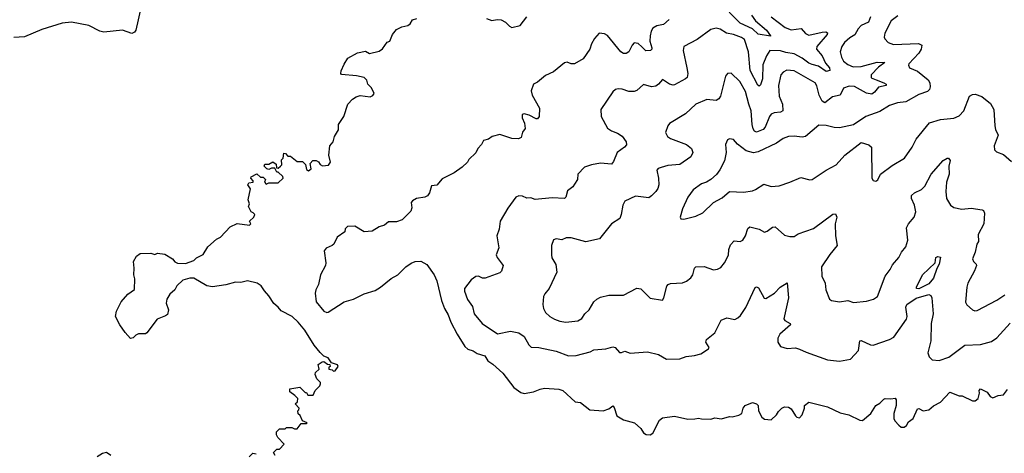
# Model space of a CAD drawing. Extents: x 2057697 to 2160550, y 827490 to 1016834.
# Tile 65 of 256: x 2099599 to 2106931, y 845378 to 848604. Entities that reach past the tile are written whole.
import ezdxf

# ---------------------------------------------------------------- set-up
doc = ezdxf.new("R2010")
doc.units = 0

msp = doc.modelspace()

# ---------------------------------------------------------------- linework, layer by layer
at = {"layer": '0CON20XD'}
for points in [[(2100526.8, 848805), (2100464, 848525)], [(2105047.7, 848637.7), (2105078.6, 848595), (2105160, 848525), (2105191.2, 848485), (2105188.8, 848481.2), (2105097.6, 848497.6), (2105056.6, 848536.6), (2104965, 848578.7), (2104801.8, 848741.8)], [(2104435.6, 848605), (2104392.1, 848567.9), (2104342.4, 848557.6), (2104315, 848540.6), (2104300.5, 848519.5), (2104292.7, 848485), (2104290.5, 848445), (2104305.6, 848394.4), (2104305.5, 848384.5), (2104296.2, 848375), (2104261.8, 848371.8), (2104233.1, 848403.1), (2104205, 848427.1), (2104175, 848430.8), (2104159.2, 848415), (2104134.4, 848365.6), (2104115, 848352.5), (2104095, 848352.5), (2104074.5, 848364.5), (2103975, 848486), (2103955, 848500), (2103915, 848503.3), (2103878.8, 848465), (2103856.1, 848423.9), (2103843.8, 848385), (2103795, 848313.8), (2103730, 848275), (2103705.9, 848275.9), (2103675, 848288.8), (2103655, 848283.8), (2103575, 848216.2), (2103515, 848190), (2103455, 848140), (2103426.4, 848123.6), (2103407.5, 848075), (2103415, 848042.5), (2103468.8, 847945), (2103466.4, 847883.6), (2103455, 847867.5), (2103445, 847867.5), (2103394.1, 847894.1), (2103355, 847903.3), (2103342, 847898), (2103341.2, 847875), (2103358.8, 847835), (2103363.3, 847795), (2103343.8, 847766.2), (2103333, 847727), (2103313, 847717), (2103265, 847720), (2103175, 847750), (2103117.5, 847735), (2103090, 847715), (2103053.6, 847706.4), (2103037.5, 847675), (2103010, 847645), (2102995, 847612.5), (2102942.5, 847565), (2102932.5, 847545), (2102893.9, 847506.1), (2102835, 847463.8), (2102745, 847420), (2102706.1, 847373.9), (2102665, 847367.5), (2102650, 847315), (2102635.6, 847294.4), (2102615, 847283.8), (2102555, 847273.3), (2102525, 847257.5), (2102513.8, 847245), (2102518.8, 847205), (2102510.7, 847179.3), (2102447.5, 847115), (2102405, 847100), (2102345, 847100), (2102315, 847076.2), (2102275, 847064), (2102225, 847030), (2102165, 847026.2), (2102095, 847068.8), (2102040, 847065), (2102023, 847047), (2102020, 847025), (2101963.3, 846985), (2101937.5, 846935), (2101926.1, 846923.9), (2101882.5, 846905), (2101866.7, 846885), (2101880, 846795), (2101877.5, 846775), (2101839.2, 846705), (2101824.4, 846635), (2101804.3, 846595), (2101799.5, 846570.4), (2101806, 846505), (2101865, 846436), (2101885, 846425.8), (2101895, 846427.5), (2102014.4, 846505.6), (2102085, 846525.8), (2102165, 846565.7), (2102245, 846590.6), (2102285.3, 846614.7), (2102365, 846677.8), (2102414.5, 846705.4), (2102474, 846765), (2102515, 846792.5), (2102545, 846806), (2102585, 846808.8), (2102631.7, 846781.7), (2102685.6, 846705.6), (2102705, 846662.5), (2102740, 846515), (2102762.5, 846455), (2102789.5, 846409.5), (2102810, 846355), (2102855.6, 846265), (2102915, 846172.5), (2102935, 846153.1), (2102975, 846140.8), (2103005, 846119.5), (2103062.1, 846102.1), (2103084.2, 846065), (2103122, 846042), (2103196.2, 845975), (2103278.8, 845868.8), (2103331.4, 845831.4), (2103355, 845824.2), (2103425, 845836), (2103475, 845856), (2103508.3, 845861.7), (2103615, 845856.2), (2103642.5, 845845), (2103735, 845760), (2103775, 845756.7), (2103845, 845702), (2103945, 845693.8), (2103985, 845708.8), (2104015, 845732.5), (2104025, 845720), (2104046.7, 845656.7), (2104095, 845626.7), (2104176.7, 845605), (2104223.9, 845563.9), (2104245, 845530), (2104265, 845518.8), (2104295, 845516.7), (2104315, 845527.5), (2104363.8, 845625), (2104385, 845641.2), (2104475, 845653.8), (2104575, 845631.2), (2104625.8, 845634.2), (2104655, 845640), (2104676.4, 845633.6), (2104745, 845632.5), (2104775, 845642.5), (2104825, 845634), (2104885, 845651.2), (2104905, 845648.8), (2104955, 845662), (2104975.8, 845674.2), (2104986.1, 845713.9), (2105002.5, 845735), (2105055, 845756.7), (2105085, 845746.7), (2105097.5, 845735), (2105100, 845695), (2105125, 845647.5), (2105145, 845633.3), (2105195, 845626.7), (2105235, 845663.3), (2105249.5, 845690.4), (2105273.3, 845715), (2105295, 845723.8), (2105325, 845721.2), (2105345, 845710), (2105375, 845657.5), (2105386.7, 845646.7), (2105405, 845642.5), (2105426.7, 845665), (2105442.5, 845715), (2105442.5, 845735), (2105475, 845757.5), (2105615, 845724), (2105708.3, 845678.3), (2105774.1, 845664.1), (2105855, 845623.8), (2105875, 845621.2), (2105936.2, 845675), (2105973.8, 845735), (2106005, 845751.2), (2106035, 845780), (2106045, 845786.7), (2106085, 845782.5), (2106118.3, 845788.3)], [(2102376, 848495), (2102405, 848532), (2102445, 848550.8), (2102488.6, 848561.4), (2102505.9, 848574.1), (2102525, 848602.5), (2102556.4, 848613.6)], [(2105194.6, 848625), (2105298.6, 848545), (2105345, 848529.7), (2105419.1, 848539.1), (2105450.4, 848500.4), (2105475, 848489.6), (2105575, 848512.1), (2105603, 848513), (2105615, 848506.2), (2105612.5, 848495), (2105535.9, 848405), (2105532.5, 848385), (2105575.3, 848335), (2105600.4, 848280.4), (2105628.5, 848245), (2105631.2, 848225), (2105605, 848218.6), (2105548, 848257.9), (2105499.9, 848269.9), (2105475, 848279.7), (2105426.9, 848316.9), (2105365, 848351.1), (2105305, 848359), (2105265, 848371.6), (2105186, 848374), (2105159.4, 848335), (2105132.4, 848267.6), (2105130.6, 848165), (2105115, 848120), (2105105, 848110), (2105095, 848116.2), (2105039.8, 848225), (2105025.5, 848365.5), (2104995.6, 848455.6), (2104975, 848470.8), (2104915, 848493.8), (2104863.4, 848503.4), (2104815, 848534.3), (2104785, 848540), (2104745, 848530), (2104645, 848456), (2104545, 848403.8), (2104540.3, 848375), (2104567.8, 848245), (2104575.5, 848204.5), (2104569.2, 848175), (2104557, 848163), (2104475, 848118.6), (2104464.2, 848115.8), (2104438.8, 848125), (2104385, 848160), (2104355.5, 848124.5), (2104335, 848110.8), (2104305, 848105.6), (2104245, 848121.4), (2104195, 848077.1), (2104175, 848068.9), (2104135, 848069.4), (2104085, 848087.5), (2104055, 848090), (2104035.8, 848084.2), (2104015, 848066.2), (2103927.5, 847935), (2103930, 847885), (2103975, 847798), (2104005, 847776.9), (2104050.3, 847760.3), (2104085, 847738), (2104116.2, 847695), (2104117.7, 847672.3), (2104103.8, 847655), (2104048, 847615), (2104021.2, 847548.8), (2104005, 847530), (2103924.2, 847535.8), (2103856, 847524), (2103804.2, 847505.8), (2103756, 847455), (2103753.9, 847416.1), (2103731.7, 847381.7), (2103718.3, 847361.7), (2103679.5, 847330.4), (2103665.9, 847284.1), (2103656, 847274), (2103565, 847278.9), (2103436.9, 847266.9), (2103405, 847278.8), (2103375, 847276.7), (2103342.3, 847292.3), (2103315, 847294), (2103293.3, 847285), (2103235, 847202.5), (2103178, 847105), (2103168.6, 847045), (2103152.9, 846995), (2103165.8, 846905.8), (2103146, 846855), (2103154, 846835), (2103200, 846775), (2103187.7, 846732.3), (2103175, 846720), (2103065, 846682), (2103045, 846682), (2103015, 846695.7), (2102995, 846694), (2102960.3, 846669.7), (2102912.5, 846605), (2102911.9, 846585), (2102932.6, 846522.6), (2102970.4, 846470.4), (2102984.4, 846415), (2103041.9, 846345), (2103156.4, 846266.4), (2103255, 846286.4), (2103315.4, 846275.4), (2103356.7, 846246.7), (2103389.4, 846185), (2103408.6, 846168.6), (2103465, 846164.6), (2103595, 846137.5), (2103685, 846103.5), (2103743.8, 846106.2), (2103847.4, 846132.6), (2103875, 846147.8), (2103965, 846156), (2104015, 846170), (2104034.1, 846164.1), (2104065, 846129.2), (2104081.2, 846128.8), (2104105, 846138.8), (2104145, 846124), (2104275, 846134), (2104355, 846112), (2104415, 846078.8), (2104515, 846081.4), (2104561.3, 846098.7), (2104625, 846105.8), (2104670.8, 846119.2), (2104727.5, 846155), (2104732.5, 846165), (2104707.5, 846205), (2104713.8, 846225), (2104776, 846275), (2104821.7, 846368.3), (2104865, 846386.2), (2104925, 846373.3), (2104947.5, 846385), (2104965.8, 846404.2), (2105006.3, 846463.7), (2105075, 846611.2), (2105085, 846616.7), (2105099.7, 846609.7), (2105142.7, 846532.7), (2105155, 846528.8), (2105220.2, 846569.8), (2105261.2, 846615), (2105315, 846646.7), (2105323.3, 846535), (2105288.9, 846378.9), (2105296.2, 846366.2), (2105336.2, 846345), (2105338.8, 846335), (2105260, 846265), (2105244.5, 846235), (2105243.6, 846205), (2105265, 846172), (2105315, 846158), (2105375, 846162), (2105405, 846154), (2105455, 846130), (2105615, 846072.5), (2105705, 846062.9), (2105785, 846078), (2105846.3, 846143.7), (2105855, 846215.8), (2105865, 846216.7), (2105935, 846185.5), (2105955, 846183.3), (2106075.3, 846224.7), (2106108.4, 846241.6), (2106203.5, 846375), (2106207.1, 846395), (2106197.9, 846465), (2106204.5, 846485), (2106275, 846532), (2106368.7, 846558.7), (2106383.2, 846553.2), (2106391.4, 846535), (2106401.8, 846415), (2106387.1, 846345), (2106384.6, 846215), (2106361.1, 846125), (2106372.5, 846095), (2106395, 846074.4), (2106445, 846067.5), (2106517.6, 846092.4), (2106637, 846183), (2106755, 846188.1), (2106835, 846208.8), (2106875, 846237.5), (2106975, 846347.1)], [(2103075, 848612), (2103115, 848598.6), (2103155, 848605.7), (2103185, 848603.1), (2103216.6, 848586.6), (2103246.7, 848555), (2103265, 848546.7), (2103325, 848560), (2103375.5, 848624.5)], [(2105935.4, 848625), (2105920, 848585), (2105865, 848562), (2105842.2, 848535), (2105818.6, 848491.4), (2105780.1, 848469.9), (2105740, 848435), (2105720, 848405), (2105710, 848365), (2105717.5, 848325), (2105733.3, 848295), (2105765, 848270.8), (2105805, 848254.1), (2105866.2, 848255), (2105985, 848287.5), (2106041.2, 848285), (2105995, 848251.6), (2105940, 848195), (2105940.5, 848170.4), (2105976.4, 848156.3), (2106034, 848135), (2106050.8, 848125), (2106052, 848115), (2105995, 848102.1), (2105965.2, 848064.8), (2105945, 848050.7), (2105905, 848057), (2105815, 848107.1), (2105775, 848109.6), (2105733.1, 848095), (2105707.6, 848042.3), (2105650.6, 848029.4), (2105595, 847985.5), (2105575, 847996.9), (2105551.4, 848041.4), (2105535, 848111.2), (2105522.2, 848135), (2105365, 848222.9), (2105312.6, 848227.4), (2105285, 848214.2), (2105267.5, 848195), (2105249.1, 848115), (2105255.4, 848035), (2105278.2, 847975), (2105280.8, 847925), (2105264.4, 847915.5), (2105218.1, 847911.9), (2105195, 847902.5), (2105182, 847885), (2105150.4, 847805), (2105135, 847787.9), (2105085, 847766.7), (2105070.6, 847775), (2105061, 847791), (2105053.2, 847825), (2105046.9, 847925), (2105028.3, 847975), (2105005, 848070), (2104960.6, 848145), (2104896.1, 848206.1), (2104870, 848205), (2104856.1, 848183.9), (2104817.8, 848035), (2104805, 848014.2), (2104785, 848003.3), (2104715, 848010.5), (2104635, 847976.9), (2104556.3, 847903.7), (2104438.6, 847831.4), (2104424.3, 847815), (2104407.5, 847765), (2104422.5, 847735), (2104445, 847719.2), (2104565, 847674.4), (2104601.4, 847645), (2104611.4, 847615), (2104596, 847585), (2104515, 847526.7), (2104425, 847519.4), (2104375, 847505.7), (2104352.7, 847497.3), (2104344.4, 847485.6), (2104356.9, 847425), (2104359.4, 847375), (2104351.7, 847348.3), (2104335, 847326), (2104305, 847292.5), (2104285, 847279.4), (2104185, 847290), (2104105.7, 847254.3), (2104090.8, 847225), (2104079.2, 847155), (2104068, 847125), (2104005.6, 847084.4), (2103916, 846975), (2103815, 846950.6), (2103705, 846981.1), (2103669.1, 846980.9), (2103635, 846966.9), (2103595, 846974), (2103573.9, 846966.1), (2103560, 846925), (2103558.6, 846855), (2103562.4, 846832.4), (2103592.1, 846782.1), (2103600, 846725), (2103542.2, 846605), (2103508.6, 846565), (2103500.6, 846545), (2103494.2, 846485), (2103500, 846455), (2103515, 846426.7), (2103546.2, 846395), (2103581.2, 846375), (2103620.2, 846360.2), (2103665, 846353.8), (2103756, 846364), (2103785, 846380.8), (2103808.1, 846415), (2103838.6, 846445), (2103875, 846506.2), (2103895.6, 846524.4), (2103925, 846538.6), (2103985, 846554.2), (2104095, 846555.8), (2104195, 846606.7), (2104225, 846601.2), (2104295, 846533.3), (2104385, 846516.7), (2104395.7, 846534.3), (2104419.1, 846620.9), (2104428.8, 846635), (2104445, 846642), (2104535, 846647.1), (2104565, 846658.6), (2104596.4, 846683.6), (2104610.8, 846705), (2104622.9, 846755), (2104635, 846764.3), (2104695, 846768.5), (2104765, 846744), (2104795, 846748), (2104820.5, 846759.6), (2104847.5, 846795), (2104877.9, 846852.1), (2104880.5, 846895), (2104891.5, 846928.5), (2104920.5, 846959.6), (2104965, 846954), (2104985, 846964), (2105005, 846996.2), (2105020.2, 847049.8), (2105035, 847064.2), (2105105, 847045.7), (2105145, 847024.3), (2105165, 847030), (2105205, 847060.8), (2105225, 847064), (2105295, 847002), (2105335, 846990), (2105365, 846990), (2105395, 847010), (2105509.1, 847050.9), (2105655, 847158.1), (2105675, 847160), (2105684.4, 847135), (2105670.9, 847085), (2105672.9, 846995), (2105686.9, 846925), (2105632, 846858), (2105569.2, 846765), (2105572.5, 846695), (2105597.5, 846645), (2105601.4, 846595), (2105630, 846525), (2105645, 846514), (2105705, 846504), (2105765, 846514.5), (2105808.9, 846498.9)], [(2106137.8, 848632.2), (2106088.6, 848595), (2106042.2, 848505), (2106035.8, 848475), (2106041.2, 848461.2), (2106066.2, 848435), (2106105, 848420.5), (2106291.9, 848428.1), (2106317.5, 848415), (2106312.5, 848385), (2106294.1, 848355.9), (2106220, 848275), (2106218, 848265), (2106225.9, 848245.9), (2106285, 848221.4), (2106365, 848156), (2106375.7, 848135), (2106378.6, 848105), (2106374.2, 848085), (2106358.9, 848071.1), (2106295, 848047.8), (2106197.4, 847992.6), (2106134.7, 847985.3), (2106075, 847965.5), (2106005, 847920), (2105898.8, 847885), (2105807.3, 847822.7), (2105705, 847799.5), (2105665, 847801.8), (2105605, 847816.5), (2105550.6, 847819.4), (2105451.2, 847735), (2105425, 847730.9), (2105365, 847737.8), (2105325, 847735.4), (2105285, 847720.5), (2105235, 847686.2), (2105098.5, 847621.4), (2105064.6, 847614.6), (2105008.6, 847628.6), (2104945, 847678.8), (2104915, 847712.5), (2104885, 847716.7), (2104869.3, 847710.7), (2104854, 847675), (2104860, 847615), (2104846.7, 847555), (2104813.3, 847486.7), (2104787.7, 847452.3), (2104745.8, 847414.2), (2104714.3, 847395.7), (2104675, 847382.5), (2104615, 847338), (2104574.4, 847285), (2104534.2, 847195.8), (2104517.5, 847135), (2104523, 847123), (2104545, 847120), (2104635, 847142), (2104685, 847166), (2104766.6, 847243.4), (2104830.3, 847279.7), (2104884.2, 847325.8), (2104988.3, 847321.7), (2105055, 847330), (2105079.4, 847340.6), (2105140.7, 847379.3), (2105194.1, 847364.1), (2105255, 847367.5), (2105335, 847394.2), (2105415, 847430), (2105483.6, 847413.6), (2105500, 847415), (2105605.6, 847484.4), (2105680, 847525), (2105744.3, 847595.7), (2105865, 847690), (2105922.7, 847672.7), (2105941.2, 847655), (2105944.1, 847424.1), (2105955, 847406.7), (2105975, 847402.5), (2105988.3, 847411.7), (2106010, 847455), (2106095, 847518.9), (2106186.6, 847573.4), (2106245.8, 847655), (2106275.8, 847715), (2106375, 847838), (2106455, 847862), (2106555, 847872.5), (2106595, 847888.6), (2106628.9, 847925), (2106671.5, 848035), (2106693.1, 848046.9), (2106715, 848049.2), (2106763.8, 848033.8), (2106829.4, 847979.4), (2106851.9, 847935), (2106860.4, 847815), (2106866.4, 847786.4), (2106886, 847745), (2106856.7, 847665), (2106857.5, 847635), (2106871.7, 847621.7), (2106925, 847601.2), (2106985, 847550)], [(2100464, 848525), (2100455, 848510.5), (2100435, 848501.1), (2100365, 848526.2), (2100225, 848511.3), (2100195, 848519.6), (2100115, 848561.5), (2099985, 848584.6), (2099915, 848577.2), (2099765, 848532.3), (2099635, 848476.8), (2099555, 848472.5)], [(2101501.7, 845361.7), (2101490, 845385), (2101515, 845410), (2101535, 845410), (2101567.5, 845445), (2101522.5, 845495), (2101512.5, 845515), (2101511.7, 845538.3), (2101535, 845560), (2101575, 845560), (2101585, 845570), (2101625, 845570), (2101645, 845560), (2101665, 845560), (2101695, 845600), (2101735, 845600), (2101740, 845605), (2101705, 845620), (2101688.3, 845658.3), (2101671.7, 845671.7), (2101670, 845695), (2101678.3, 845701.7), (2101680, 845715), (2101650, 845745), (2101668.3, 845761.7), (2101670, 845785), (2101648.3, 845808.3), (2101610, 845835), (2101611.7, 845858.3), (2101685, 845870), (2101725, 845830), (2101735, 845830), (2101745, 845810), (2101785, 845810), (2101800, 845845), (2101835, 845880), (2101840, 845895), (2101840, 845905), (2101811.7, 845931.7), (2101800, 845965), (2101801.7, 845978.3), (2101830, 846005), (2101821.7, 846038.3), (2101851.7, 846058.3), (2101865, 846060), (2101891.7, 846041.7), (2101908.3, 846038.3), (2101910, 846025), (2101901.7, 846018.3), (2101900, 846005), (2101925, 846000), (2101935, 845990), (2101948.3, 845991.7), (2101970, 846025), (2101965, 846037.5), (2101921.7, 846051.7), (2101895, 846087.5), (2101865, 846100), (2101837, 846127), (2101791.7, 846181.7), (2101721.2, 846295), (2101672, 846355), (2101628, 846395), (2101545, 846438.8), (2101525, 846466.2), (2101492.1, 846492.1), (2101455, 846550), (2101422.5, 846587.5), (2101396.7, 846625), (2101367.5, 846645), (2101295, 846661.2), (2101245, 846650), (2101205, 846651.9), (2101135, 846632.2), (2101035, 846616), (2100993.2, 846623.2), (2100895, 846680), (2100865, 846680), (2100815, 846666), (2100770, 846625), (2100755, 846593.8), (2100718, 846562), (2100694.1, 846525.9), (2100688.8, 846495), (2100706.7, 846445), (2100698.8, 846411.2), (2100685, 846400), (2100623.3, 846376.7), (2100545, 846274), (2100535, 846268), (2100483.6, 846266.4), (2100465, 846257.5), (2100445, 846236.7), (2100425, 846233.3), (2100385, 846276.2), (2100343.8, 846335), (2100312, 846395), (2100321.2, 846435), (2100354.2, 846505), (2100405, 846561.2), (2100453.6, 846596.4), (2100456.7, 846675), (2100448, 846705), (2100452, 846755), (2100446, 846805), (2100470, 846845), (2100495, 846863.8), (2100575, 846866.7), (2100605, 846857.5), (2100625, 846866.7), (2100679.3, 846859.3), (2100737.5, 846825), (2100753.6, 846803.6), (2100775, 846792.5), (2100835, 846790), (2100895, 846813.3), (2100915, 846833.3), (2100965, 846856.2), (2101001.2, 846915), (2101065, 846972), (2101094.2, 846985.8), (2101165.9, 847064.1), (2101218.3, 847088.3), (2101310, 847075), (2101320, 847085), (2101310, 847105), (2101342.5, 847135), (2101350, 847155), (2101338.3, 847168.3), (2101323.6, 847173.6), (2101303.3, 847215), (2101310, 847235), (2101300, 847265), (2101317.5, 847345), (2101297.5, 847375), (2101305, 847390), (2101337.5, 847395), (2101337.5, 847405), (2101320, 847425), (2101322.5, 847435), (2101365, 847457.5), (2101393, 847433), (2101411.7, 847431.7), (2101430, 847415), (2101422.5, 847395), (2101435, 847380), (2101455, 847390), (2101525, 847390), (2101560, 847425), (2101558.3, 847438.3), (2101525, 847470), (2101515, 847470), (2101498.3, 847498.3), (2101475, 847500), (2101455, 847490), (2101440, 847495), (2101420, 847515), (2101425, 847530), (2101455, 847530), (2101485, 847547.5), (2101508.3, 847528.3), (2101511.7, 847501.7), (2101525, 847500), (2101540, 847515), (2101550, 847525), (2101548.3, 847561.7), (2101560, 847575), (2101565, 847610), (2101578.3, 847608.3), (2101595, 847590), (2101615, 847590), (2101665, 847550), (2101705, 847550), (2101727, 847527), (2101735, 847490), (2101750.7, 847480.7), (2101770, 847495), (2101762.5, 847535), (2101783, 847557), (2101806.4, 847556.4), (2101825, 847547.5), (2101837, 847527), (2101855, 847517.5), (2101899.3, 847520.7), (2101912.5, 847545), (2101900, 847595), (2101907.5, 847665), (2101932.5, 847695), (2101943.3, 847735), (2101973.3, 847785), (2101973.8, 847825), (2102012, 847885), (2102043.3, 847975), (2102078.3, 848011.7), (2102105, 848030), (2102135, 848040), (2102209.3, 848030.7), (2102229.3, 848040.7), (2102237.5, 848055), (2102218.3, 848098.3), (2102192.5, 848125), (2102183.3, 848155), (2102165, 848173.3), (2102106.1, 848186.1), (2101995, 848197.5), (2101990, 848205), (2101994, 848224), (2102015, 848272.5), (2102042.3, 848317.7), (2102115, 848357.5), (2102175, 848368.8), (2102205, 848353.8), (2102275, 848370), (2102301.7, 848388.3), (2102335, 848436.7), (2102356.4, 848443.6), (2102376, 848495)], [(2105808.9, 846498.9), (2105905, 846510), (2105955.8, 846525), (2105986, 846545), (2106043, 846697), (2106081.4, 846745), (2106099.3, 846780.7), (2106145.8, 846835), (2106166.2, 846875), (2106196.7, 846915), (2106213.3, 846965), (2106202.5, 847055), (2106217.5, 847085), (2106260, 847135), (2106271.2, 847175), (2106261.9, 847225), (2106239.5, 847275), (2106240.6, 847295), (2106263, 847317), (2106315, 847341.5), (2106338.5, 847365), (2106386.5, 847455), (2106475, 847555.7), (2106505, 847574.2), (2106515, 847573.8), (2106527.5, 847557.5), (2106519.1, 847515), (2106520.4, 847455), (2106500.9, 847395), (2106494.5, 847325), (2106500.6, 847275), (2106530, 847225), (2106555, 847208.1), (2106615, 847195.6), (2106685, 847201.5), (2106765, 847190), (2106775.6, 847185.6), (2106784.2, 847165), (2106777.8, 847085), (2106737.1, 847005), (2106740, 846955), (2106727.1, 846932.9), (2106714.5, 846875.5), (2106694.4, 846825), (2106700.8, 846805), (2106722, 846785), (2106724, 846775), (2106709.5, 846735), (2106660, 846645), (2106651.9, 846615), (2106641.4, 846501.4), (2106652.3, 846482.3), (2106693.3, 846445), (2106711.7, 846438.3), (2106728.8, 846441.2), (2106875, 846517.8), (2106935, 846556.7)], [(2106295, 846602.2), (2106276.7, 846605), (2106277.5, 846615), (2106321.5, 846705), (2106416, 846794), (2106421.2, 846835), (2106435, 846841.4), (2106455, 846836.2), (2106445.7, 846785), (2106427.8, 846752.2), (2106405, 846680), (2106370.1, 846639.9), (2106295, 846602.2)], [(2106118.3, 845788.3), (2106126.1, 845776.1), (2106126.2, 845735), (2106107.5, 845675), (2106108.3, 845638.3), (2106115, 845620), (2106145, 845587.5), (2106163.6, 845573.6), (2106185, 845572.5), (2106202.5, 845585), (2106217, 845613), (2106253, 845637), (2106285, 845710), (2106295, 845712.5), (2106327, 845693), (2106368.3, 845701.7), (2106405, 845732.5), (2106455, 845757.5), (2106525, 845833.8), (2106595, 845806.7), (2106616.4, 845806.4), (2106695, 845767.5), (2106715, 845767.5), (2106736.7, 845785), (2106746.4, 845826.4), (2106743.8, 845846.2), (2106755, 845857.5), (2106803, 845833), (2106825, 845800), (2106845, 845791.2), (2106885, 845807.5), (2106925, 845812.5), (2106955, 845852.5)], [(2100176.1, 845353.9), (2100215, 845379.8), (2100245, 845386.1), (2100278.7, 845365)], [(2101308.3, 845351.7), (2101335, 845380), (2101360, 845375)]]:
    msp.add_lwpolyline(points, dxfattribs=at)

doc.saveas('drawing.dxf')
